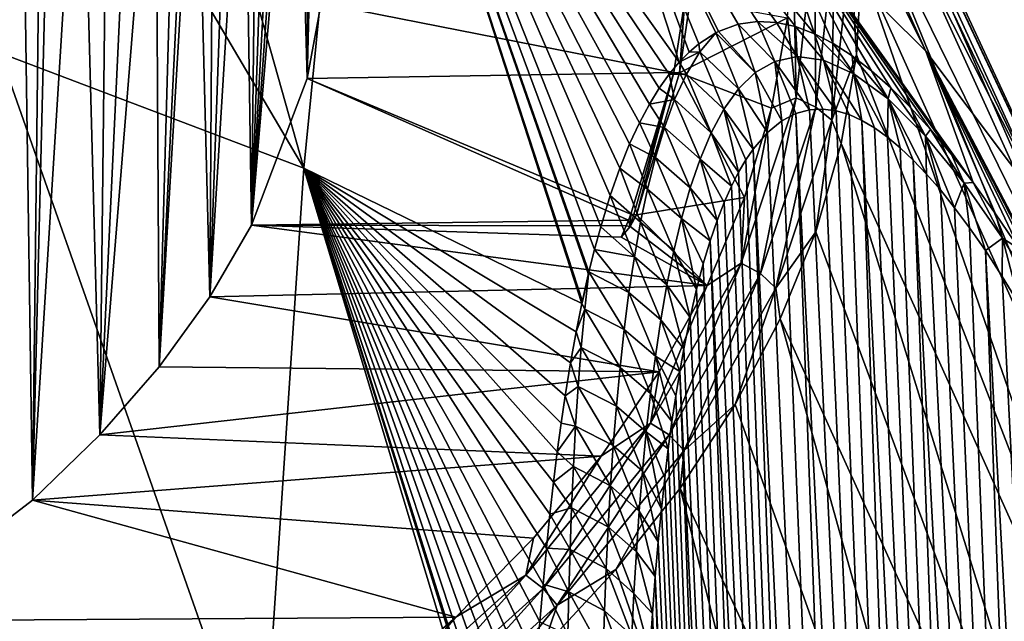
# Model space of a CAD drawing. Header units: metres. Extents: x -109 to 109, y -67 to 73.
# Tile 70 of 253: x -66.07 to -59.41, y -23.29 to -19.22. Entities that reach past the tile are written whole.
import ezdxf

# ---------------------------------------------------------------- set-up
doc = ezdxf.new("R2010")
doc.units = ezdxf.units.M
doc.layers.add('solid_508035_K244200000C76', color=7, linetype='CONTINUOUS')

msp = doc.modelspace()

# ---------------------------------------------------------------- linework, layer by layer
at = {"layer": 'solid_508035_K244200000C76'}
for points in [[(-59.937374, -19.434044, 23.762344), (-62.03677, -14.761062, 19.042934), (-62.534222, -14.227253, 19.805292)], [(-61.015034, -18.36343, 25.291342), (-59.937374, -19.434044, 23.762344), (-62.534222, -14.227253, 19.805292)], [(-59.083694, -20.56918, 22.141205), (-61.601254, -15.312389, 18.255558), (-62.03677, -14.761062, 19.042934)], [(-59.937374, -19.434044, 23.762344), (-59.083694, -20.56918, 22.141205), (-62.03677, -14.761062, 19.042934)], [(-64.150192, -20.225437, 34.253048), (-65.432236, -15.677966, 29.126581), (-67.232979, -14.998641, 30.096756)], [(-66.211998, -19.444401, 35.368484), (-64.150192, -20.225437, 34.253048), (-67.232979, -14.998641, 30.096756)], [(-59.083694, -20.56918, 22.141205), (-61.229534, -15.878874, 17.446533), (-61.601254, -15.312389, 18.255558)], [(-64.150192, -20.225437, 34.253048), (-63.781166, -16.472605, 27.991718), (-65.432236, -15.677966, 29.126581)], [(-58.465546, -21.753483, 20.449842), (-60.923206, -16.45809, 16.619326), (-61.229534, -15.878874, 17.446533)], [(-59.083694, -20.56918, 22.141205), (-58.465546, -21.753483, 20.449842), (-61.229534, -15.878874, 17.446533)], [(-58.465546, -21.753483, 20.449842), (-60.683578, -17.047558, 15.777479), (-60.923206, -16.45809, 16.619326)], [(-64.150192, -20.225437, 34.253048), (-62.266899, -21.140944, 32.941422), (-63.781166, -16.472605, 27.991718)], [(-61.608295, -19.50868, 29.110029), (-62.302097, -17.371813, 26.707516), (-63.781166, -16.472605, 27.991718)], [(-61.675495, -19.58943, 29.394007), (-61.608295, -19.50868, 29.110029), (-63.781166, -16.472605, 27.991718)], [(-61.742859, -19.683329, 29.694742), (-61.675495, -19.58943, 29.394007), (-63.781166, -16.472605, 27.991718)], [(-61.810001, -19.792561, 30.014465), (-61.742859, -19.683329, 29.694742), (-63.781166, -16.472605, 27.991718)], [(-61.87701, -19.917986, 30.353992), (-61.810001, -19.792561, 30.014465), (-63.781166, -16.472605, 27.991718)], [(-61.943668, -20.061548, 30.715254), (-61.87701, -19.917986, 30.353992), (-63.781166, -16.472605, 27.991718)], [(-62.009693, -20.22538, 31.10022), (-61.943668, -20.061548, 30.715254), (-63.781166, -16.472605, 27.991718)], [(-62.075142, -20.410854, 31.510111), (-62.009693, -20.22538, 31.10022), (-63.781166, -16.472605, 27.991718)], [(-62.139359, -20.621655, 31.948362), (-62.075142, -20.410854, 31.510111), (-63.781166, -16.472605, 27.991718)], [(-62.181732, -20.776508, 32.256443), (-62.139359, -20.621655, 31.948362), (-63.781166, -16.472605, 27.991718)], [(-62.219063, -20.927284, 32.545792), (-62.181732, -20.776508, 32.256443), (-63.781166, -16.472605, 27.991718)], [(-62.22319, -20.944981, 32.57909), (-62.219063, -20.927284, 32.545792), (-63.781166, -16.472605, 27.991718)], [(-62.263954, -21.127172, 32.916351), (-62.22319, -20.944981, 32.57909), (-63.781166, -16.472605, 27.991718)], [(-62.266899, -21.140944, 32.941422), (-62.263954, -21.127172, 32.916351), (-63.781166, -16.472605, 27.991718)], [(-64.051468, -16.552593, 10.220073), (-64.033302, -19.108871, 12.285945), (-64.128426, -19.617937, 11.558925)], [(-64.113113, -16.782045, 9.707873), (-64.051468, -16.552593, 10.220073), (-64.128426, -19.617937, 11.558925)], [(-64.200844, -16.978065, 9.164923), (-64.113113, -16.782045, 9.707873), (-64.128426, -19.617937, 11.558925)], [(-66.294861, -16.902872, 3.024082), (-66.067886, -17.031551, 3.520267), (-67.051865, -23.28894, 6.316189)], [(-64.200844, -16.978065, 9.164923), (-64.128426, -19.617937, 11.558925), (-64.505356, -20.61215, 10.13904)], [(-64.255226, -17.06332, 8.880274), (-64.200844, -16.978065, 9.164923), (-64.505356, -20.61215, 10.13904)], [(-66.067886, -17.031551, 3.520267), (-65.98703, -22.472681, 7.481927), (-67.051865, -23.28894, 6.316189)], [(-66.067886, -17.031551, 3.520267), (-65.923981, -17.105452, 3.844893), (-65.98703, -22.472681, 7.481927)], [(-64.317291, -17.139593, 8.584949), (-64.255226, -17.06332, 8.880274), (-64.505356, -20.61215, 10.13904)], [(-58.091278, -22.970942, 18.711132), (-60.511681, -17.644754, 14.924596), (-60.683578, -17.047558, 15.777479)], [(-58.465546, -21.753483, 20.449842), (-58.091278, -22.970942, 18.711132), (-60.683578, -17.047558, 15.777479)], [(-65.923981, -17.105452, 3.844893), (-65.856438, -17.138039, 4.000329), (-65.98703, -22.472681, 7.481927)], [(-65.856438, -17.138039, 4.000329), (-65.660027, -17.223633, 4.464078), (-65.98703, -22.472681, 7.481927)], [(-64.38752, -17.206675, 8.278384), (-64.317291, -17.139593, 8.584949), (-64.505356, -20.61215, 10.13904)], [(-65.660027, -17.223633, 4.464078), (-65.531059, -22.031477, 8.112032), (-65.98703, -22.472681, 7.481927)], [(-65.660027, -17.223633, 4.464078), (-65.477959, -17.290028, 4.912082), (-65.531059, -22.031477, 8.112032)], [(-64.555008, -17.312132, 7.62729), (-64.466599, -17.264494, 7.95933), (-64.505356, -20.61215, 10.13904)], [(-64.466599, -17.264494, 7.95933), (-64.38752, -17.206675, 8.278384), (-64.505356, -20.61215, 10.13904)], [(-65.477959, -17.290028, 4.912082), (-65.309647, -17.338202, 5.344291), (-65.531059, -22.031477, 8.112032)], [(-64.555008, -17.312132, 7.62729), (-64.505356, -20.61215, 10.13904), (-64.786797, -21.096676, 9.447065)], [(-64.653236, -17.348991, 7.281988), (-64.555008, -17.312132, 7.62729), (-64.786797, -21.096676, 9.447065)], [(-65.309647, -17.338202, 5.344291), (-65.154495, -17.369572, 5.761067), (-65.531059, -22.031477, 8.112032)], [(-65.154495, -17.369572, 5.761067), (-65.129646, -21.57131, 8.769217), (-65.531059, -22.031477, 8.112032)], [(-65.154495, -17.369572, 5.761067), (-65.011856, -17.385357, 6.162916), (-65.129646, -21.57131, 8.769217)], [(-65.011856, -17.385357, 6.162916), (-64.927719, -17.387617, 6.409747), (-65.129646, -21.57131, 8.769217)], [(-64.881157, -17.386395, 6.54997), (-64.786797, -21.096676, 9.447065), (-65.129646, -21.57131, 8.769217)], [(-64.927719, -17.387617, 6.409747), (-64.881157, -17.386395, 6.54997), (-65.129646, -21.57131, 8.769217)], [(-64.881157, -17.386395, 6.54997), (-64.761787, -17.374002, 6.922943), (-64.786797, -21.096676, 9.447065)], [(-64.761787, -17.374002, 6.922943), (-64.653236, -17.348991, 7.281988), (-64.786797, -21.096676, 9.447065)], [(-60.692272, -19.315598, 26.396013), (-61.015034, -18.36343, 25.291342), (-62.302097, -17.371813, 26.707516)], [(-60.820343, -19.267138, 26.678934), (-60.692272, -19.315598, 26.396013), (-62.302097, -17.371813, 26.707516)], [(-60.948971, -19.238449, 26.988651), (-60.820343, -19.267138, 26.678934), (-62.302097, -17.371813, 26.707516)], [(-61.078449, -19.232231, 27.329628), (-60.948971, -19.238449, 26.988651), (-62.302097, -17.371813, 26.707516)], [(-61.209061, -19.251415, 27.706125), (-61.078449, -19.232231, 27.329628), (-62.302097, -17.371813, 26.707516)], [(-61.341022, -19.300087, 28.123846), (-61.209061, -19.251415, 27.706125), (-62.302097, -17.371813, 26.707516)], [(-61.359936, -19.309711, 28.187084), (-61.341022, -19.300087, 28.123846), (-62.302097, -17.371813, 26.707516)], [(-61.474155, -19.383686, 28.589312), (-61.359936, -19.309711, 28.187084), (-62.302097, -17.371813, 26.707516)], [(-61.541103, -19.440622, 28.842348), (-61.474155, -19.383686, 28.589312), (-62.302097, -17.371813, 26.707516)], [(-61.608295, -19.50868, 29.110029), (-61.541103, -19.440622, 28.842348), (-62.302097, -17.371813, 26.707516)], [(-58.091278, -22.970942, 18.711132), (-60.408245, -18.247118, 14.064329), (-60.511681, -17.644754, 14.924596)], [(-57.965958, -24.20509, 16.948586), (-60.373718, -18.852074, 13.200364), (-60.408245, -18.247118, 14.064329)], [(-58.091278, -22.970942, 18.711132), (-57.965958, -24.20509, 16.948586), (-60.408245, -18.247118, 14.064329)], [(-59.618004, -20.322437, 24.794203), (-59.937374, -19.434044, 23.762344), (-61.015034, -18.36343, 25.291342)], [(-59.764511, -20.132866, 24.945457), (-59.618004, -20.322437, 24.794203), (-61.015034, -18.36343, 25.291342)], [(-59.905621, -19.964096, 25.109035), (-59.764511, -20.132866, 24.945457), (-61.015034, -18.36343, 25.291342)], [(-60.042473, -19.81398, 25.284975), (-59.905621, -19.964096, 25.109035), (-61.015034, -18.36343, 25.291342)], [(-60.175941, -19.681292, 25.474125), (-60.042473, -19.81398, 25.284975), (-61.015034, -18.36343, 25.291342)], [(-60.306805, -19.565477, 25.678148), (-60.175941, -19.681292, 25.474125), (-61.015034, -18.36343, 25.291342)], [(-60.436108, -19.465641, 25.898369), (-60.306805, -19.565477, 25.678148), (-61.015034, -18.36343, 25.291342)], [(-60.564415, -19.382071, 26.136751), (-60.436108, -19.465641, 25.898369), (-61.015034, -18.36343, 25.291342)], [(-60.692272, -19.315598, 26.396013), (-60.564415, -19.382071, 26.136751), (-61.015034, -18.36343, 25.291342)], [(-60.815987, -19.749197, 11.409753), (-60.874435, -19.208065, 12.144282), (-60.837887, -18.594751, 13.020185)], [(-60.815987, -19.749197, 11.409753), (-60.837887, -18.594751, 13.020185), (-60.69133, -18.612741, 13.032782)], [(-60.683239, -19.811272, 11.432746), (-60.815987, -19.749197, 11.409753), (-60.69133, -18.612741, 13.032782)], [(-60.683239, -19.811272, 11.432746), (-60.69133, -18.612741, 13.032782), (-60.557526, -18.665197, 13.069511)], [(-60.57497, -19.901423, 11.479173), (-60.683239, -19.811272, 11.432746), (-60.557526, -18.665197, 13.069511)], [(-60.57497, -19.901423, 11.479173), (-60.557526, -18.665197, 13.069511), (-60.448399, -18.747501, 13.127142)], [(-60.57497, -19.901423, 11.479173), (-60.448399, -18.747501, 13.127142), (-60.408245, -19.457029, 12.336399)], [(-60.448399, -18.747501, 13.127142), (-60.373718, -18.852074, 13.200364), (-60.408245, -19.457029, 12.336399)], [(-58.091278, -25.439238, 15.18604), (-60.408245, -19.457029, 12.336399), (-60.373718, -18.852074, 13.200364)], [(-58.091278, -25.439238, 15.18604), (-60.373718, -18.852074, 13.200364), (-57.965958, -24.20509, 16.948586)], [(-61.644398, -19.576658, 11.617877), (-64.128426, -19.617937, 11.558925), (-64.033302, -19.108871, 12.285945)], [(-61.570736, -19.087051, 12.317107), (-61.644398, -19.576658, 11.617877), (-64.033302, -19.108871, 12.285945)], [(-61.607216, -19.579094, 11.614397), (-61.644398, -19.576658, 11.617877), (-61.570736, -19.087051, 12.317107)], [(-61.607216, -19.579094, 11.614397), (-61.570736, -19.087051, 12.317107), (-61.533375, -19.088264, 12.315375)], [(-61.607216, -19.579094, 11.614397), (-61.533375, -19.088264, 12.315375), (-60.874435, -19.208065, 12.144282)], [(-61.607216, -19.579094, 11.614397), (-60.874435, -19.208065, 12.144282), (-60.983955, -19.818783, 11.272087)], [(-61.092789, -19.577747, 27.939411), (-61.209061, -19.251415, 27.706125), (-61.341022, -19.300087, 28.123846)], [(-60.961506, -19.502268, 27.47345), (-61.078449, -19.232231, 27.329628), (-61.209061, -19.251415, 27.706125)], [(-61.092789, -19.577747, 27.939411), (-60.961506, -19.502268, 27.47345), (-61.209061, -19.251415, 27.706125)], [(-60.8088, -19.470381, 27.006014), (-60.948971, -19.238449, 26.988651), (-61.078449, -19.232231, 27.329628)], [(-60.961506, -19.502268, 27.47345), (-60.8088, -19.470381, 27.006014), (-61.078449, -19.232231, 27.329628)], [(-60.815987, -19.749197, 11.409753), (-60.983955, -19.818783, 11.272087), (-60.874435, -19.208065, 12.144282)], [(-60.8088, -19.470381, 27.006014), (-60.820343, -19.267138, 26.678934), (-60.948971, -19.238449, 26.988651)], [(-60.630863, -19.494081, 26.543289), (-60.692272, -19.315598, 26.396013), (-60.820343, -19.267138, 26.678934)], [(-60.8088, -19.470381, 27.006014), (-60.630863, -19.494081, 26.543289), (-60.820343, -19.267138, 26.678934)], [(-61.467548, -19.437479, 28.670485), (-61.359936, -19.309711, 28.187084), (-61.474155, -19.383686, 28.589312)], [(-61.206169, -19.687914, 28.401165), (-61.359936, -19.309711, 28.187084), (-61.467548, -19.437479, 28.670485)], [(-61.092789, -19.577747, 27.939411), (-61.341022, -19.300087, 28.123846), (-61.359936, -19.309711, 28.187084)], [(-61.206169, -19.687914, 28.401165), (-61.092789, -19.577747, 27.939411), (-61.359936, -19.309711, 28.187084)], [(-60.425274, -19.586014, 26.09663), (-60.564415, -19.382071, 26.136751), (-60.692272, -19.315598, 26.396013)], [(-60.630863, -19.494081, 26.543289), (-60.425274, -19.586014, 26.09663), (-60.692272, -19.315598, 26.396013)], [(-61.467548, -19.437479, 28.670485), (-61.474155, -19.383686, 28.589312), (-61.541103, -19.440622, 28.842348)], [(-60.425274, -19.586014, 26.09663), (-60.436108, -19.465641, 25.898369), (-60.564415, -19.382071, 26.136751)], [(-66.348763, -23.857914, 40.866657), (-64.435501, -24.491497, 39.961803), (-66.211998, -19.444401, 35.368484)], [(-64.435501, -24.491497, 39.961803), (-64.150192, -20.225437, 34.253048), (-66.211998, -19.444401, 35.368484)], [(-61.467548, -19.437479, 28.670485), (-61.541103, -19.440622, 28.842348), (-61.608295, -19.50868, 29.110029)], [(-61.559448, -19.589323, 29.141045), (-61.467548, -19.437479, 28.670485), (-61.608295, -19.50868, 29.110029)], [(-61.304764, -19.825535, 28.85742), (-61.467548, -19.437479, 28.670485), (-61.559448, -19.589323, 29.141045)], [(-61.304764, -19.825535, 28.85742), (-61.206169, -19.687914, 28.401165), (-61.467548, -19.437479, 28.670485)], [(-60.961506, -19.502268, 27.47345), (-60.72575, -19.829958, 27.188244), (-60.8088, -19.470381, 27.006014)], [(-60.8088, -19.470381, 27.006014), (-60.72575, -19.829958, 27.188244), (-60.635021, -19.824883, 26.936848)], [(-60.8088, -19.470381, 27.006014), (-60.635021, -19.824883, 26.936848), (-60.545956, -19.836731, 26.711639)], [(-60.8088, -19.470381, 27.006014), (-60.545956, -19.836731, 26.711639), (-60.630863, -19.494081, 26.543289)], [(-60.57497, -19.901423, 11.479173), (-60.408245, -19.457029, 12.336399), (-60.511681, -20.059393, 11.476132)], [(-58.091278, -25.439238, 15.18604), (-60.511681, -20.059393, 11.476132), (-60.408245, -19.457029, 12.336399)], [(-60.192791, -19.756866, 25.683569), (-60.306805, -19.565477, 25.678148), (-60.436108, -19.465641, 25.898369)], [(-60.425274, -19.586014, 26.09663), (-60.192791, -19.756866, 25.683569), (-60.436108, -19.465641, 25.898369)], [(-58.215851, -22.744699, 24.125124), (-59.083694, -20.56918, 22.141205), (-59.937374, -19.434044, 23.762344)], [(-58.333637, -22.504171, 24.134113), (-58.215851, -22.744699, 24.125124), (-59.937374, -19.434044, 23.762344)], [(-58.525558, -22.125614, 24.165726), (-58.333637, -22.504171, 24.134113), (-59.937374, -19.434044, 23.762344)], [(-58.55579, -22.067535, 24.172689), (-58.525558, -22.125614, 24.165726), (-59.937374, -19.434044, 23.762344)], [(-58.762035, -21.682734, 24.234564), (-58.55579, -22.067535, 24.172689), (-59.937374, -19.434044, 23.762344)], [(-58.954288, -21.342804, 24.316271), (-58.762035, -21.682734, 24.234564), (-59.937374, -19.434044, 23.762344)], [(-59.134533, -21.041273, 24.414642), (-58.954288, -21.342804, 24.316271), (-59.937374, -19.434044, 23.762344)], [(-59.304264, -20.773436, 24.527994), (-59.134533, -21.041273, 24.414642), (-59.937374, -19.434044, 23.762344)], [(-59.464924, -20.535107, 24.654886), (-59.304264, -20.773436, 24.527994), (-59.937374, -19.434044, 23.762344)], [(-59.618004, -20.322437, 24.794203), (-59.464924, -20.535107, 24.654886), (-59.937374, -19.434044, 23.762344)], [(-61.559448, -19.589323, 29.141045), (-61.608295, -19.50868, 29.110029), (-61.675495, -19.58943, 29.394007)], [(-61.092789, -19.577747, 27.939411), (-60.913097, -19.904306, 27.789057), (-60.961506, -19.502268, 27.47345)], [(-60.961506, -19.502268, 27.47345), (-60.913097, -19.904306, 27.789057), (-60.818428, -19.855118, 27.470608)], [(-60.961506, -19.502268, 27.47345), (-60.818428, -19.855118, 27.470608), (-60.72575, -19.829958, 27.188244)], [(-60.630863, -19.494081, 26.543289), (-60.545956, -19.836731, 26.711639), (-60.458138, -19.863073, 26.50845)], [(-60.630863, -19.494081, 26.543289), (-60.458138, -19.863073, 26.50845), (-60.371311, -19.902184, 26.324406)], [(-60.630863, -19.494081, 26.543289), (-60.371311, -19.902184, 26.324406), (-60.425274, -19.586014, 26.09663)], [(-61.644398, -19.576658, 11.617877), (-61.934616, -20.53726, 10.245996), (-64.128426, -19.617937, 11.558925)], [(-61.916405, -20.539976, 10.242727), (-61.934616, -20.53726, 10.245996), (-61.644398, -19.576658, 11.617877)], [(-61.916405, -20.539976, 10.242727), (-61.644398, -19.576658, 11.617877), (-61.898167, -20.542122, 10.239053)], [(-61.607216, -19.579094, 11.614397), (-61.898167, -20.542122, 10.239053), (-61.644398, -19.576658, 11.617877)], [(-61.607216, -19.579094, 11.614397), (-61.165909, -20.423677, 10.408209), (-61.898167, -20.542122, 10.239053)], [(-61.639168, -19.76124, 29.602858), (-61.675495, -19.58943, 29.394007), (-61.742859, -19.683329, 29.694742)], [(-61.639168, -19.76124, 29.602858), (-61.559448, -19.589323, 29.141045), (-61.675495, -19.58943, 29.394007)], [(-61.39093, -19.985699, 29.307886), (-61.559448, -19.589323, 29.141045), (-61.639168, -19.76124, 29.602858)], [(-61.607216, -19.579094, 11.614397), (-60.983955, -19.818783, 11.272087), (-61.165909, -20.423677, 10.408209)], [(-61.39093, -19.985699, 29.307886), (-61.304764, -19.825535, 28.85742), (-61.559448, -19.589323, 29.141045)], [(-61.206169, -19.687914, 28.401165), (-61.009693, -19.982815, 28.149986), (-61.092789, -19.577747, 27.939411)], [(-61.092789, -19.577747, 27.939411), (-61.009693, -19.982815, 28.149986), (-60.913097, -19.904306, 27.789057)], [(-60.425274, -19.586014, 26.09663), (-60.371311, -19.902184, 26.324406), (-60.284946, -19.952999, 26.156672)], [(-60.425274, -19.586014, 26.09663), (-60.284946, -19.952999, 26.156672), (-60.198467, -20.014805, 26.002817)], [(-60.425274, -19.586014, 26.09663), (-60.198467, -20.014805, 26.002817), (-60.192791, -19.756866, 25.683569)], [(-60.192791, -19.756866, 25.683569), (-60.175941, -19.681292, 25.474125), (-60.306805, -19.565477, 25.678148)], [(-61.950932, -20.577116, 10.189075), (-64.505356, -20.61215, 10.13904), (-64.128426, -19.617937, 11.558925)], [(-61.934616, -20.53726, 10.245996), (-61.950932, -20.577116, 10.189075), (-64.128426, -19.617937, 11.558925)], [(-61.639168, -19.76124, 29.602858), (-61.742859, -19.683329, 29.694742), (-61.810001, -19.792561, 30.014465)], [(-61.304764, -19.825535, 28.85742), (-61.107719, -20.096628, 28.559526), (-61.206169, -19.687914, 28.401165)], [(-61.206169, -19.687914, 28.401165), (-61.107719, -20.096628, 28.559526), (-61.009693, -19.982815, 28.149986)], [(-60.192791, -19.756866, 25.683569), (-59.940258, -20.007809, 25.325331), (-60.175941, -19.681292, 25.474125)], [(-59.940258, -20.007809, 25.325331), (-60.042473, -19.81398, 25.284975), (-60.175941, -19.681292, 25.474125)], [(-61.708725, -19.949711, 30.056664), (-61.810001, -19.792561, 30.014465), (-61.87701, -19.917986, 30.353992)], [(-61.708725, -19.949711, 30.056664), (-61.639168, -19.76124, 29.602858), (-61.810001, -19.792561, 30.014465)], [(-61.466686, -20.164312, 29.752569), (-61.639168, -19.76124, 29.602858), (-61.708725, -19.949711, 30.056664)], [(-61.466686, -20.164312, 29.752569), (-61.39093, -19.985699, 29.307886), (-61.639168, -19.76124, 29.602858)], [(-60.815987, -19.749197, 11.409753), (-61.187988, -20.867731, 9.812321), (-60.983955, -19.818783, 11.272087)], [(-61.058388, -20.939274, 9.821794), (-61.187988, -20.867731, 9.812321), (-60.815987, -19.749197, 11.409753)], [(-60.683239, -19.811272, 11.432746), (-61.058388, -20.939274, 9.821794), (-60.815987, -19.749197, 11.409753)], [(-60.192791, -19.756866, 25.683569), (-60.198467, -20.014805, 26.002817), (-60.111397, -20.08721, 25.861088)], [(-60.192791, -19.756866, 25.683569), (-60.111397, -20.08721, 25.861088), (-60.02306, -20.170509, 25.72999)], [(-60.192791, -19.756866, 25.683569), (-60.02306, -20.170509, 25.72999), (-59.932678, -20.265326, 25.608223)], [(-60.192791, -19.756866, 25.683569), (-59.932678, -20.265326, 25.608223), (-59.940258, -20.007809, 25.325331)], [(-61.39093, -19.985699, 29.307886), (-61.206078, -20.252329, 29.022762), (-61.304764, -19.825535, 28.85742)], [(-61.304764, -19.825535, 28.85742), (-61.206078, -20.252329, 29.022762), (-61.156925, -20.16902, 28.784269)], [(-61.304764, -19.825535, 28.85742), (-61.156925, -20.16902, 28.784269), (-61.107719, -20.096628, 28.559526)], [(-61.187988, -20.867731, 9.812321), (-61.165909, -20.423677, 10.408209), (-60.983955, -19.818783, 11.272087)], [(-60.95269, -21.037146, 9.857193), (-61.058388, -20.939274, 9.821794), (-60.683239, -19.811272, 11.432746)], [(-60.57497, -19.901423, 11.479173), (-60.95269, -21.037146, 9.857193), (-60.683239, -19.811272, 11.432746)], [(-59.801601, -47.217327, 47.367504), (-60.818428, -19.855118, 27.470608), (-60.913097, -19.904306, 27.789057)], [(-59.408489, -47.735115, 46.738983), (-60.72575, -19.829958, 27.188244), (-60.818428, -19.855118, 27.470608)], [(-59.801601, -47.217327, 47.367504), (-59.408489, -47.735115, 46.738983), (-60.818428, -19.855118, 27.470608)], [(-59.408489, -47.735115, 46.738983), (-60.635021, -19.824883, 26.936848), (-60.72575, -19.829958, 27.188244)], [(-59.408489, -47.735115, 46.738983), (-60.545956, -19.836731, 26.711639), (-60.635021, -19.824883, 26.936848)], [(-59.408489, -47.735115, 46.738983), (-60.458138, -19.863073, 26.50845), (-60.545956, -19.836731, 26.711639)], [(-59.408489, -47.735115, 46.738983), (-60.371311, -19.902184, 26.324406), (-60.458138, -19.863073, 26.50845)], [(-59.940258, -20.007809, 25.325331), (-59.905621, -19.964096, 25.109035), (-60.042473, -19.81398, 25.284975)], [(-61.769623, -20.15226, 30.50318), (-61.87701, -19.917986, 30.353992), (-61.943668, -20.061548, 30.715254)], [(-61.769623, -20.15226, 30.50318), (-61.708725, -19.949711, 30.056664), (-61.87701, -19.917986, 30.353992)], [(-59.801601, -47.217327, 47.367504), (-60.913097, -19.904306, 27.789057), (-61.009693, -19.982815, 28.149986)], [(-60.57497, -19.901423, 11.479173), (-60.683578, -20.65659, 10.623249), (-60.95269, -21.037146, 9.857193)], [(-60.57497, -19.901423, 11.479173), (-60.511681, -20.059393, 11.476132), (-60.683578, -20.65659, 10.623249)], [(-58.977177, -48.205898, 46.103493), (-60.284946, -19.952999, 26.156672), (-60.371311, -19.902184, 26.324406)], [(-59.408489, -47.735115, 46.738983), (-58.977177, -48.205898, 46.103493), (-60.371311, -19.902184, 26.324406)], [(-61.533493, -20.358582, 30.191689), (-61.708725, -19.949711, 30.056664), (-61.769623, -20.15226, 30.50318)], [(-61.533493, -20.358582, 30.191689), (-61.466686, -20.164312, 29.752569), (-61.708725, -19.949711, 30.056664)], [(-61.466686, -20.164312, 29.752569), (-61.254974, -20.348263, 29.276205), (-61.39093, -19.985699, 29.307886)], [(-61.39093, -19.985699, 29.307886), (-61.254974, -20.348263, 29.276205), (-61.206078, -20.252329, 29.022762)], [(-59.801601, -47.217327, 47.367504), (-61.009693, -19.982815, 28.149986), (-61.107719, -20.096628, 28.559526)], [(-58.977177, -48.205898, 46.103493), (-60.198467, -20.014805, 26.002817), (-60.284946, -19.952999, 26.156672)], [(-59.940258, -20.007809, 25.325331), (-59.678658, -20.327721, 25.037289), (-59.905621, -19.964096, 25.109035)], [(-59.678658, -20.327721, 25.037289), (-59.764511, -20.132866, 24.945457), (-59.905621, -19.964096, 25.109035)], [(-61.823162, -20.366741, 30.943083), (-61.943668, -20.061548, 30.715254), (-62.009693, -20.22538, 31.10022)], [(-61.823162, -20.366741, 30.943083), (-61.769623, -20.15226, 30.50318), (-61.943668, -20.061548, 30.715254)], [(-58.465546, -26.656696, 13.44733), (-60.683578, -20.65659, 10.623249), (-60.511681, -20.059393, 11.476132)], [(-58.091278, -25.439238, 15.18604), (-58.465546, -26.656696, 13.44733), (-60.511681, -20.059393, 11.476132)], [(-58.977177, -48.205898, 46.103493), (-60.111397, -20.08721, 25.861088), (-60.198467, -20.014805, 26.002817)], [(-59.940258, -20.007809, 25.325331), (-59.932678, -20.265326, 25.608223), (-59.839478, -20.372482, 25.49482)], [(-59.940258, -20.007809, 25.325331), (-59.839478, -20.372482, 25.49482), (-59.742702, -20.493275, 25.389378)], [(-59.940258, -20.007809, 25.325331), (-59.742702, -20.493275, 25.389378), (-59.678658, -20.327721, 25.037289)], [(-60.155888, -46.652489, 47.988354), (-61.107719, -20.096628, 28.559526), (-61.156925, -20.16902, 28.784269)], [(-60.155888, -46.652489, 47.988354), (-59.801601, -47.217327, 47.367504), (-61.107719, -20.096628, 28.559526)], [(-58.977177, -48.205898, 46.103493), (-60.02306, -20.170509, 25.72999), (-60.111397, -20.08721, 25.861088)], [(-59.678658, -20.327721, 25.037289), (-59.618004, -20.322437, 24.794203), (-59.764511, -20.132866, 24.945457)], [(-61.592632, -20.56612, 30.62553), (-61.769623, -20.15226, 30.50318), (-61.823162, -20.366741, 30.943083)], [(-61.592632, -20.56612, 30.62553), (-61.533493, -20.358582, 30.191689), (-61.769623, -20.15226, 30.50318)], [(-61.533493, -20.358582, 30.191689), (-61.351452, -20.580156, 29.82963), (-61.466686, -20.164312, 29.752569)], [(-61.466686, -20.164312, 29.752569), (-61.351452, -20.580156, 29.82963), (-61.303497, -20.456844, 29.544641)], [(-61.466686, -20.164312, 29.752569), (-61.303497, -20.456844, 29.544641), (-61.254974, -20.348263, 29.276205)], [(-60.155888, -46.652489, 47.988354), (-61.156925, -20.16902, 28.784269), (-61.206078, -20.252329, 29.022762)], [(-58.50816, -48.629436, 45.461651), (-59.932678, -20.265326, 25.608223), (-60.02306, -20.170509, 25.72999)], [(-58.977177, -48.205898, 46.103493), (-58.50816, -48.629436, 45.461651), (-60.02306, -20.170509, 25.72999)], [(-64.435501, -24.491497, 39.961803), (-62.648926, -25.205908, 38.884964), (-64.150192, -20.225437, 34.253048)], [(-62.305866, -21.33375, 33.286186), (-62.266899, -21.140944, 32.941422), (-64.150192, -20.225437, 34.253048)], [(-62.343464, -21.542624, 33.647121), (-62.305866, -21.33375, 33.286186), (-64.150192, -20.225437, 34.253048)], [(-62.380302, -21.766762, 34.023472), (-62.343464, -21.542624, 33.647121), (-64.150192, -20.225437, 34.253048)], [(-62.407692, -21.950731, 34.324123), (-62.380302, -21.766762, 34.023472), (-64.150192, -20.225437, 34.253048)], [(-62.433926, -22.146032, 34.635475), (-62.407692, -21.950731, 34.324123), (-64.150192, -20.225437, 34.253048)], [(-62.459541, -22.351721, 34.956703), (-62.433926, -22.146032, 34.635475), (-64.150192, -20.225437, 34.253048)], [(-62.484283, -22.568785, 35.288498), (-62.459541, -22.351721, 34.956703), (-64.150192, -20.225437, 34.253048)], [(-62.507671, -22.798777, 35.631969), (-62.484283, -22.568785, 35.288498), (-64.150192, -20.225437, 34.253048)], [(-62.529869, -23.041769, 35.987072), (-62.507671, -22.798777, 35.631969), (-64.150192, -20.225437, 34.253048)], [(-62.551201, -23.297367, 36.353359), (-62.529869, -23.041769, 35.987072), (-64.150192, -20.225437, 34.253048)], [(-62.571121, -23.567234, 36.731911), (-62.551201, -23.297367, 36.353359), (-64.150192, -20.225437, 34.253048)], [(-62.585735, -23.794464, 37.044262), (-62.571121, -23.567234, 36.731911), (-64.150192, -20.225437, 34.253048)], [(-62.599606, -24.031311, 37.364796), (-62.585735, -23.794464, 37.044262), (-64.150192, -20.225437, 34.253048)], [(-62.612717, -24.277826, 37.693314), (-62.599606, -24.031311, 37.364796), (-64.150192, -20.225437, 34.253048)], [(-62.624783, -24.534506, 38.029839), (-62.612717, -24.277826, 37.693314), (-64.150192, -20.225437, 34.253048)], [(-62.635506, -24.801846, 38.374382), (-62.624783, -24.534506, 38.029839), (-64.150192, -20.225437, 34.253048)], [(-62.642433, -25.001089, 38.627518), (-62.635506, -24.801846, 38.374382), (-64.150192, -20.225437, 34.253048)], [(-62.64394, -25.046818, 38.685238), (-62.642433, -25.001089, 38.627518), (-64.150192, -20.225437, 34.253048)], [(-62.648926, -25.205908, 38.884964), (-62.64394, -25.046818, 38.685238), (-64.150192, -20.225437, 34.253048)], [(-61.870255, -20.591709, 31.376911), (-62.009693, -20.22538, 31.10022), (-62.075142, -20.410854, 31.510111)], [(-61.870255, -20.591709, 31.376911), (-61.823162, -20.366741, 30.943083), (-62.009693, -20.22538, 31.10022)], [(-60.155888, -46.652489, 47.988354), (-61.206078, -20.252329, 29.022762), (-61.254974, -20.348263, 29.276205)], [(-58.50816, -48.629436, 45.461651), (-59.839478, -20.372482, 25.49482), (-59.932678, -20.265326, 25.608223)], [(-59.678658, -20.327721, 25.037289), (-59.742702, -20.493275, 25.389378), (-59.641388, -20.629593, 25.291683)], [(-59.678658, -20.327721, 25.037289), (-59.418812, -20.698198, 24.823605), (-59.618004, -20.322437, 24.794203)], [(-59.678658, -20.327721, 25.037289), (-59.641388, -20.629593, 25.291683), (-59.534401, -20.783751, 25.201681)], [(-59.678658, -20.327721, 25.037289), (-59.534401, -20.783751, 25.201681), (-59.418812, -20.698198, 24.823605)], [(-59.418812, -20.698198, 24.823605), (-59.464924, -20.535107, 24.654886), (-59.618004, -20.322437, 24.794203)], [(-61.645077, -20.785158, 31.054386), (-61.823162, -20.366741, 30.943083), (-61.870255, -20.591709, 31.376911)], [(-61.645077, -20.785158, 31.054386), (-61.592632, -20.56612, 30.62553), (-61.823162, -20.366741, 30.943083)], [(-61.592632, -20.56612, 30.62553), (-61.398708, -20.718237, 30.131229), (-61.533493, -20.358582, 30.191689)], [(-61.533493, -20.358582, 30.191689), (-61.398708, -20.718237, 30.131229), (-61.351452, -20.580156, 29.82963)], [(-60.155888, -46.652489, 47.988354), (-61.254974, -20.348263, 29.276205), (-61.303497, -20.456844, 29.544641)], [(-58.50816, -48.629436, 45.461651), (-59.742702, -20.493275, 25.389378), (-59.839478, -20.372482, 25.49482)], [(-61.911747, -20.825834, 31.805185), (-62.075142, -20.410854, 31.510111), (-62.139359, -20.621655, 31.948362)], [(-61.911747, -20.825834, 31.805185), (-61.870255, -20.591709, 31.376911), (-62.075142, -20.410854, 31.510111)], [(-61.898167, -20.542122, 10.239053), (-61.165909, -20.423677, 10.408209), (-61.419464, -21.020048, 9.556503)], [(-61.187988, -20.867731, 9.812321), (-61.419464, -21.020048, 9.556503), (-61.165909, -20.423677, 10.408209)], [(-60.155888, -46.652489, 47.988354), (-61.303497, -20.456844, 29.544641), (-61.351452, -20.580156, 29.82963)], [(-61.934616, -20.53726, 10.245996), (-61.939968, -20.619795, 10.128122), (-61.950932, -20.577116, 10.189075)], [(-61.916405, -20.539976, 10.242727), (-61.939968, -20.619795, 10.128122), (-61.934616, -20.53726, 10.245996)], [(-58.50816, -48.629436, 45.461651), (-59.641388, -20.629593, 25.291683), (-59.742702, -20.493275, 25.389378)], [(-59.418812, -20.698198, 24.823605), (-59.304264, -20.773436, 24.527994), (-59.464924, -20.535107, 24.654886)], [(-61.950932, -20.577116, 10.189075), (-61.967354, -20.616335, 10.133064), (-64.505356, -20.61215, 10.13904)], [(-61.950932, -20.577116, 10.189075), (-61.939968, -20.619795, 10.128122), (-61.967354, -20.616335, 10.133064)], [(-61.916405, -20.539976, 10.242727), (-61.898167, -20.542122, 10.239053), (-61.939968, -20.619795, 10.128122)], [(-61.939968, -20.619795, 10.128122), (-61.898167, -20.542122, 10.239053), (-61.419464, -21.020048, 9.556503)], [(-61.691631, -21.014303, 31.478546), (-61.870255, -20.591709, 31.376911), (-61.911747, -20.825834, 31.805185)], [(-61.691631, -21.014303, 31.478546), (-61.645077, -20.785158, 31.054386), (-61.870255, -20.591709, 31.376911)], [(-61.645077, -20.785158, 31.054386), (-61.490383, -21.045464, 30.789345), (-61.592632, -20.56612, 30.62553)], [(-61.592632, -20.56612, 30.62553), (-61.490383, -21.045464, 30.789345), (-61.445065, -20.873323, 30.451115)], [(-61.592632, -20.56612, 30.62553), (-61.445065, -20.873323, 30.451115), (-61.398708, -20.718237, 30.131229)], [(-60.155888, -46.652489, 47.988354), (-61.351452, -20.580156, 29.82963), (-61.398708, -20.718237, 30.131229)], [(-61.419464, -21.020048, 9.556503), (-64.786797, -21.096676, 9.447065), (-64.505356, -20.61215, 10.13904)], [(-62.000622, -20.693438, 10.02295), (-61.419464, -21.020048, 9.556503), (-64.505356, -20.61215, 10.13904)], [(-61.967354, -20.616335, 10.133064), (-62.000622, -20.693438, 10.02295), (-64.505356, -20.61215, 10.13904)], [(-61.911747, -20.825834, 31.805185), (-62.139359, -20.621655, 31.948362), (-62.181732, -20.776508, 32.256443)], [(-61.967354, -20.616335, 10.133064), (-61.939968, -20.619795, 10.128122), (-62.000622, -20.693438, 10.02295)], [(-62.000622, -20.693438, 10.02295), (-61.939968, -20.619795, 10.128122), (-61.419464, -21.020048, 9.556503)], [(-60.95269, -21.037146, 9.857193), (-60.683578, -20.65659, 10.623249), (-60.923206, -21.246058, 9.781403)], [(-58.465546, -26.656696, 13.44733), (-60.923206, -21.246058, 9.781403), (-60.683578, -20.65659, 10.623249)], [(-58.50816, -48.629436, 45.461651), (-59.534401, -20.783751, 25.201681), (-59.641388, -20.629593, 25.291683)], [(-60.470509, -46.040325, 48.600643), (-61.398708, -20.718237, 30.131229), (-61.445065, -20.873323, 30.451115)], [(-60.470509, -46.040325, 48.600643), (-60.155888, -46.652489, 47.988354), (-61.398708, -20.718237, 30.131229)], [(-59.418812, -20.698198, 24.823605), (-59.534401, -20.783751, 25.201681), (-59.420784, -20.958223, 25.119987)], [(-59.418812, -20.698198, 24.823605), (-59.420784, -20.958223, 25.119987), (-59.29924, -21.156536, 25.04756)], [(-59.418812, -20.698198, 24.823605), (-59.16782, -21.100609, 24.677734), (-59.304264, -20.773436, 24.527994)], [(-59.418812, -20.698198, 24.823605), (-59.29924, -21.156536, 25.04756), (-59.16782, -21.100609, 24.677734)], [(-61.948284, -21.0681, 32.228329), (-62.181732, -20.776508, 32.256443), (-62.219063, -20.927284, 32.545792)], [(-61.948284, -21.0681, 32.228329), (-61.911747, -20.825834, 31.805185), (-62.181732, -20.776508, 32.256443)], [(-61.691631, -21.014303, 31.478546), (-61.534405, -21.237244, 31.147724), (-61.645077, -20.785158, 31.054386)], [(-61.645077, -20.785158, 31.054386), (-61.534405, -21.237244, 31.147724), (-61.490383, -21.045464, 30.789345)], [(-58.00174, -49.005234, 44.813946), (-59.420784, -20.958223, 25.119987), (-59.534401, -20.783751, 25.201681)], [(-58.50816, -48.629436, 45.461651), (-58.00174, -49.005234, 44.813946), (-59.534401, -20.783751, 25.201681)], [(-61.733009, -21.252308, 31.898293), (-61.911747, -20.825834, 31.805185), (-61.948284, -21.0681, 32.228329)], [(-61.733009, -21.252308, 31.898293), (-61.691631, -21.014303, 31.478546), (-61.911747, -20.825834, 31.805185)], [(-61.187988, -20.867731, 9.812321), (-61.801472, -21.950703, 8.265677), (-61.419464, -21.020048, 9.556503)], [(-61.677063, -22.031412, 8.262059), (-61.801472, -21.950703, 8.265677), (-61.187988, -20.867731, 9.812321)], [(-61.058388, -20.939274, 9.821794), (-61.677063, -22.031412, 8.262059), (-61.187988, -20.867731, 9.812321)], [(-62.266899, -21.140944, 32.941422), (-62.219063, -20.927284, 32.545792), (-62.263954, -21.127172, 32.916351)], [(-62.247044, -21.180088, 32.966972), (-62.219063, -20.927284, 32.545792), (-62.266899, -21.140944, 32.941422)], [(-62.263954, -21.127172, 32.916351), (-62.219063, -20.927284, 32.545792), (-62.22319, -20.944981, 32.57909)], [(-61.980392, -21.31772, 32.646698), (-62.219063, -20.927284, 32.545792), (-62.247044, -21.180088, 32.966972)], [(-61.980392, -21.31772, 32.646698), (-61.948284, -21.0681, 32.228329), (-62.219063, -20.927284, 32.545792)], [(-60.470509, -46.040325, 48.600643), (-61.445065, -20.873323, 30.451115), (-61.490383, -21.045464, 30.789345)], [(-61.5756, -22.136759, 8.286782), (-61.677063, -22.031412, 8.262059), (-61.058388, -20.939274, 9.821794)], [(-60.95269, -21.037146, 9.857193), (-61.5756, -22.136759, 8.286782), (-61.058388, -20.939274, 9.821794)], [(-58.00174, -49.005234, 44.813946), (-59.29924, -21.156536, 25.04756), (-59.420784, -20.958223, 25.119987)], [(-61.419464, -21.020048, 9.556503), (-61.743412, -21.605061, 8.721017), (-64.786797, -21.096676, 9.447065)], [(-61.769733, -21.498301, 32.313866), (-61.948284, -21.0681, 32.228329), (-61.980392, -21.31772, 32.646698)], [(-61.769733, -21.498301, 32.313866), (-61.733009, -21.252308, 31.898293), (-61.948284, -21.0681, 32.228329)], [(-61.801472, -21.950703, 8.265677), (-61.743412, -21.605061, 8.721017), (-61.419464, -21.020048, 9.556503)], [(-61.733009, -21.252308, 31.898293), (-61.576996, -21.44874, 31.526333), (-61.691631, -21.014303, 31.478546)], [(-61.691631, -21.014303, 31.478546), (-61.576996, -21.44874, 31.526333), (-61.534405, -21.237244, 31.147724)], [(-60.95269, -21.037146, 9.857193), (-61.229534, -21.825274, 8.954195), (-61.5756, -22.136759, 8.286782)], [(-60.470509, -46.040325, 48.600643), (-61.490383, -21.045464, 30.789345), (-61.534405, -21.237244, 31.147724)], [(-60.95269, -21.037146, 9.857193), (-60.923206, -21.246058, 9.781403), (-61.229534, -21.825274, 8.954195)], [(-61.743412, -21.605061, 8.721017), (-65.129646, -21.57131, 8.769217), (-64.786797, -21.096676, 9.447065)], [(-62.247044, -21.180088, 32.966972), (-62.266899, -21.140944, 32.941422), (-62.305866, -21.33375, 33.286186)], [(-62.271248, -21.438513, 33.38253), (-62.247044, -21.180088, 32.966972), (-62.305866, -21.33375, 33.286186)], [(-62.008572, -21.573936, 33.060642), (-62.247044, -21.180088, 32.966972), (-62.271248, -21.438513, 33.38253)], [(-62.008572, -21.573936, 33.060642), (-61.980392, -21.31772, 32.646698), (-62.247044, -21.180088, 32.966972)], [(-61.769733, -21.498301, 32.313866), (-61.604446, -21.602413, 31.791174), (-61.733009, -21.252308, 31.898293)], [(-61.733009, -21.252308, 31.898293), (-61.604446, -21.602413, 31.791174), (-61.576996, -21.44874, 31.526333)], [(-60.470509, -46.040325, 48.600643), (-61.534405, -21.237244, 31.147724), (-61.576996, -21.44874, 31.526333)], [(-59.083694, -27.841, 11.755968), (-61.229534, -21.825274, 8.954195), (-60.923206, -21.246058, 9.781403)], [(-58.465546, -26.656696, 13.44733), (-59.083694, -27.841, 11.755968), (-60.923206, -21.246058, 9.781403)], [(-62.271248, -21.438513, 33.38253), (-62.305866, -21.33375, 33.286186), (-62.343464, -21.542624, 33.647121)], [(-61.802299, -21.751463, 32.725494), (-61.980392, -21.31772, 32.646698), (-62.008572, -21.573936, 33.060642)], [(-61.802299, -21.751463, 32.725494), (-61.769733, -21.498301, 32.313866), (-61.980392, -21.31772, 32.646698)], [(-62.29208, -21.702576, 33.793602), (-62.271248, -21.438513, 33.38253), (-62.343464, -21.542624, 33.647121)], [(-62.033195, -21.836185, 33.470428), (-62.271248, -21.438513, 33.38253), (-62.29208, -21.702576, 33.793602)], [(-62.033195, -21.836185, 33.470428), (-62.008572, -21.573936, 33.060642), (-62.271248, -21.438513, 33.38253)], [(-60.470509, -46.040325, 48.600643), (-61.576996, -21.44874, 31.526333), (-61.604446, -21.602413, 31.791174)], [(-61.802299, -21.751463, 32.725494), (-61.656918, -21.939724, 32.350414), (-61.769733, -21.498301, 32.313866)], [(-61.769733, -21.498301, 32.313866), (-61.656918, -21.939724, 32.350414), (-61.631119, -21.765757, 32.065655)], [(-61.769733, -21.498301, 32.313866), (-61.631119, -21.765757, 32.065655), (-61.604446, -21.602413, 31.791174)], [(-61.743412, -21.605061, 8.721017), (-65.531059, -22.031477, 8.112032), (-65.129646, -21.57131, 8.769217)], [(-61.743412, -21.605061, 8.721017), (-62.136185, -22.175932, 7.90573), (-65.531059, -22.031477, 8.112032)], [(-62.29208, -21.702576, 33.793602), (-62.343464, -21.542624, 33.647121), (-62.380302, -21.766762, 34.023472)], [(-61.801472, -21.950703, 8.265677), (-62.136185, -22.175932, 7.90573), (-61.743412, -21.605061, 8.721017)], [(-61.831131, -22.011103, 33.133392), (-62.008572, -21.573936, 33.060642), (-62.033195, -21.836185, 33.470428)], [(-61.831131, -22.011103, 33.133392), (-61.802299, -21.751463, 32.725494), (-62.008572, -21.573936, 33.060642)], [(-60.744419, -45.380444, 49.203278), (-61.604446, -21.602413, 31.791174), (-61.631119, -21.765757, 32.065655)], [(-60.744419, -45.380444, 49.203278), (-60.470509, -46.040325, 48.600643), (-61.604446, -21.602413, 31.791174)], [(-62.309868, -21.971825, 34.200485), (-62.29208, -21.702576, 33.793602), (-62.380302, -21.766762, 34.023472)], [(-62.054592, -22.103998, 33.876293), (-62.29208, -21.702576, 33.793602), (-62.309868, -21.971825, 34.200485)], [(-62.054592, -22.103998, 33.876293), (-62.033195, -21.836185, 33.470428), (-62.29208, -21.702576, 33.793602)], [(-62.309868, -21.971825, 34.200485), (-62.380302, -21.766762, 34.023472), (-62.407692, -21.950731, 34.324123)], [(-61.831131, -22.011103, 33.133392), (-61.681747, -22.125589, 32.64632), (-61.802299, -21.751463, 32.725494)], [(-61.802299, -21.751463, 32.725494), (-61.681747, -22.125589, 32.64632), (-61.656918, -21.939724, 32.350414)], [(-60.744419, -45.380444, 49.203278), (-61.631119, -21.765757, 32.065655), (-61.656918, -21.939724, 32.350414)], [(-61.856548, -22.276712, 33.537731), (-62.033195, -21.836185, 33.470428), (-62.054592, -22.103998, 33.876293)], [(-61.856548, -22.276712, 33.537731), (-61.831131, -22.011103, 33.133392), (-62.033195, -21.836185, 33.470428)], [(-59.083694, -27.841, 11.755968), (-61.601254, -22.391758, 8.145171), (-61.229534, -21.825274, 8.954195)], [(-61.5756, -22.136759, 8.286782), (-61.229534, -21.825274, 8.954195), (-61.601254, -22.391758, 8.145171)], [(-61.801472, -21.950703, 8.265677), (-62.646759, -22.981031, 6.794214), (-62.136185, -22.175932, 7.90573)], [(-62.529503, -23.070461, 6.778141), (-62.646759, -22.981031, 6.794214), (-61.801472, -21.950703, 8.265677)], [(-61.677063, -22.031412, 8.262059), (-62.529503, -23.070461, 6.778141), (-61.801472, -21.950703, 8.265677)], [(-62.309868, -21.971825, 34.200485), (-62.407692, -21.950731, 34.324123), (-62.433926, -22.146032, 34.635475)], [(-62.324905, -22.245846, 34.603455), (-62.309868, -21.971825, 34.200485), (-62.433926, -22.146032, 34.635475)], [(-62.073074, -22.376905, 34.278469), (-62.309868, -21.971825, 34.200485), (-62.324905, -22.245846, 34.603455)], [(-62.073074, -22.376905, 34.278469), (-62.054592, -22.103998, 33.876293), (-62.309868, -21.971825, 34.200485)], [(-60.744419, -45.380444, 49.203278), (-61.656918, -21.939724, 32.350414), (-61.681747, -22.125589, 32.64632)], [(-62.136185, -22.175932, 7.90573), (-65.98703, -22.472681, 7.481927), (-65.531059, -22.031477, 8.112032)], [(-62.433876, -23.182922, 6.792707), (-62.529503, -23.070461, 6.778141), (-61.677063, -22.031412, 8.262059)], [(-61.5756, -22.136759, 8.286782), (-62.433876, -23.182922, 6.792707), (-61.677063, -22.031412, 8.262059)], [(-61.856548, -22.276712, 33.537731), (-61.728374, -22.531855, 33.270809), (-61.831131, -22.011103, 33.133392)], [(-61.831131, -22.011103, 33.133392), (-61.728374, -22.531855, 33.270809), (-61.705601, -22.322557, 32.952858)], [(-61.831131, -22.011103, 33.133392), (-61.705601, -22.322557, 32.952858), (-61.681747, -22.125589, 32.64632)], [(-61.5756, -22.136759, 8.286782), (-62.03677, -22.943085, 7.357794), (-62.433876, -23.182922, 6.792707)], [(-61.878876, -22.547789, 33.93869), (-62.054592, -22.103998, 33.876293), (-62.073074, -22.376905, 34.278469)], [(-61.878876, -22.547789, 33.93869), (-61.856548, -22.276712, 33.537731), (-62.054592, -22.103998, 33.876293)], [(-61.5756, -22.136759, 8.286782), (-61.601254, -22.391758, 8.145171), (-62.03677, -22.943085, 7.357794)], [(-60.744419, -45.380444, 49.203278), (-61.681747, -22.125589, 32.64632), (-61.705601, -22.322557, 32.952858)], [(-62.136185, -22.175932, 7.90573), (-62.596001, -22.730097, 7.1143), (-65.98703, -22.472681, 7.481927)], [(-62.646759, -22.981031, 6.794214), (-62.596001, -22.730097, 7.1143), (-62.136185, -22.175932, 7.90573)], [(-62.324905, -22.245846, 34.603455), (-62.433926, -22.146032, 34.635475), (-62.459541, -22.351721, 34.956703)], [(-62.337425, -22.524343, 35.002705), (-62.324905, -22.245846, 34.603455), (-62.459541, -22.351721, 34.956703)], [(-62.088894, -22.654549, 34.677147), (-62.324905, -22.245846, 34.603455), (-62.337425, -22.524343, 35.002705)], [(-62.088894, -22.654549, 34.677147), (-62.073074, -22.376905, 34.278469), (-62.324905, -22.245846, 34.603455)], [(-61.878876, -22.547789, 33.93869), (-61.74995, -22.754883, 33.601089), (-61.856548, -22.276712, 33.537731)], [(-61.856548, -22.276712, 33.537731), (-61.74995, -22.754883, 33.601089), (-61.728374, -22.531855, 33.270809)], [(-60.744419, -45.380444, 49.203278), (-61.705601, -22.322557, 32.952858), (-61.728374, -22.531855, 33.270809)], [(-62.337425, -22.524343, 35.002705), (-62.459541, -22.351721, 34.956703), (-62.484283, -22.568785, 35.288498)], [(-61.898388, -22.8239, 34.336414), (-62.073074, -22.376905, 34.278469), (-62.088894, -22.654549, 34.677147)], [(-61.898388, -22.8239, 34.336414), (-61.878876, -22.547789, 33.93869), (-62.073074, -22.376905, 34.278469)], [(-59.937374, -28.976135, 10.134828), (-62.03677, -22.943085, 7.357794), (-61.601254, -22.391758, 8.145171)], [(-59.083694, -27.841, 11.755968), (-59.937374, -28.976135, 10.134828), (-61.601254, -22.391758, 8.145171)], [(-63.12064, -23.264893, 6.350532), (-67.051865, -23.28894, 6.316189), (-65.98703, -22.472681, 7.481927)], [(-62.596001, -22.730097, 7.1143), (-63.12064, -23.264893, 6.350532), (-65.98703, -22.472681, 7.481927)], [(-62.347637, -22.807034, 35.39843), (-62.337425, -22.524343, 35.002705), (-62.484283, -22.568785, 35.288498)], [(-62.102268, -22.936632, 35.072487), (-62.337425, -22.524343, 35.002705), (-62.347637, -22.807034, 35.39843)], [(-62.102268, -22.936632, 35.072487), (-62.088894, -22.654549, 34.677147), (-62.337425, -22.524343, 35.002705)], [(-60.744419, -45.380444, 49.203278), (-61.728374, -22.531855, 33.270809), (-61.74995, -22.754883, 33.601089)], [(-62.347637, -22.807034, 35.39843), (-62.484283, -22.568785, 35.288498), (-62.507671, -22.798777, 35.631969)], [(-61.898388, -22.8239, 34.336414), (-61.77034, -22.990704, 33.943111), (-61.878876, -22.547789, 33.93869)], [(-61.878876, -22.547789, 33.93869), (-61.77034, -22.990704, 33.943111), (-61.74995, -22.754883, 33.601089)], [(-61.915306, -23.104719, 34.731037), (-62.088894, -22.654549, 34.677147), (-62.102268, -22.936632, 35.072487)], [(-61.915306, -23.104719, 34.731037), (-61.898388, -22.8239, 34.336414), (-62.088894, -22.654549, 34.677147)], [(-62.646759, -22.981031, 6.794214), (-63.12064, -23.264893, 6.350532), (-62.596001, -22.730097, 7.1143)], [(-62.355747, -23.093639, 35.790817), (-62.507671, -22.798777, 35.631969), (-62.529869, -23.041769, 35.987072)], [(-62.355747, -23.093639, 35.790817), (-62.347637, -22.807034, 35.39843), (-62.507671, -22.798777, 35.631969)], [(-60.744419, -45.380444, 49.203278), (-61.74995, -22.754883, 33.601089), (-61.77034, -22.990704, 33.943111)], [(-62.1134, -23.222858, 35.464642), (-62.347637, -22.807034, 35.39843), (-62.355747, -23.093639, 35.790817)], [(-62.1134, -23.222858, 35.464642), (-62.102268, -22.936632, 35.072487), (-62.347637, -22.807034, 35.39843)], [(-61.915306, -23.104719, 34.731037), (-61.789417, -23.240866, 34.297829), (-61.898388, -22.8239, 34.336414)], [(-61.898388, -22.8239, 34.336414), (-61.789417, -23.240866, 34.297829), (-61.77034, -22.990704, 33.943111)], [(-61.929836, -23.389936, 35.122681), (-62.102268, -22.936632, 35.072487), (-62.1134, -23.222858, 35.464642)], [(-61.929836, -23.389936, 35.122681), (-61.915306, -23.104719, 34.731037), (-62.102268, -22.936632, 35.072487)], [(-62.646759, -22.981031, 6.794214), (-63.710518, -23.942472, 5.421137), (-63.12064, -23.264893, 6.350532)], [(-63.602268, -24.040039, 5.393442), (-63.710518, -23.942472, 5.421137), (-62.646759, -22.981031, 6.794214)], [(-62.529503, -23.070461, 6.778141), (-63.602268, -24.040039, 5.393442), (-62.646759, -22.981031, 6.794214)], [(-59.937374, -28.976135, 10.134828), (-62.534222, -23.476894, 6.595436), (-62.03677, -22.943085, 7.357794)], [(-62.433876, -23.182922, 6.792707), (-62.03677, -22.943085, 7.357794), (-62.534222, -23.476894, 6.595436)], [(-60.976418, -44.672165, 49.794971), (-61.77034, -22.990704, 33.943111), (-61.789417, -23.240866, 34.297829)], [(-60.976418, -44.672165, 49.794971), (-60.744419, -45.380444, 49.203278), (-61.77034, -22.990704, 33.943111)], [(-63.513981, -24.159136, 5.398529), (-63.602268, -24.040039, 5.393442), (-62.529503, -23.070461, 6.778141)], [(-62.433876, -23.182922, 6.792707), (-63.513981, -24.159136, 5.398529), (-62.529503, -23.070461, 6.778141)], [(-62.361923, -23.383944, 36.180016), (-62.529869, -23.041769, 35.987072), (-62.551201, -23.297367, 36.353359)], [(-62.361923, -23.383944, 36.180016), (-62.355747, -23.093639, 35.790817), (-62.529869, -23.041769, 35.987072)], [(-62.122482, -23.512968, 35.85376), (-62.355747, -23.093639, 35.790817), (-62.361923, -23.383944, 36.180016)], [(-62.122482, -23.512968, 35.85376), (-62.1134, -23.222858, 35.464642), (-62.355747, -23.093639, 35.790817)], [(-61.929836, -23.389936, 35.122681), (-61.807056, -23.506916, 34.666206), (-61.915306, -23.104719, 34.731037)], [(-61.915306, -23.104719, 34.731037), (-61.807056, -23.506916, 34.666206), (-61.789417, -23.240866, 34.297829)], [(-62.433876, -23.182922, 6.792707), (-63.091476, -23.990898, 5.861361), (-63.513981, -24.159136, 5.398529)], [(-62.433876, -23.182922, 6.792707), (-62.534222, -23.476894, 6.595436), (-63.091476, -23.990898, 5.861361)], [(-63.12064, -23.264893, 6.350532), (-63.70763, -23.777832, 5.61798), (-67.051865, -23.28894, 6.316189)], [(-63.710518, -23.942472, 5.421137), (-63.70763, -23.777832, 5.61798), (-63.12064, -23.264893, 6.350532)], [(-61.942184, -23.679251, 35.511467), (-62.1134, -23.222858, 35.464642), (-62.122482, -23.512968, 35.85376)], [(-61.942184, -23.679251, 35.511467), (-61.929836, -23.389936, 35.122681), (-62.1134, -23.222858, 35.464642)], [(-60.976418, -44.672165, 49.794971), (-61.789417, -23.240866, 34.297829), (-61.807056, -23.506916, 34.666206)], [(-63.70763, -23.777832, 5.61798), (-68.31385, -24.012072, 5.283449), (-67.051865, -23.28894, 6.316189)]]:
    msp.add_3dface(points, dxfattribs=at)

doc.saveas('drawing.dxf')
